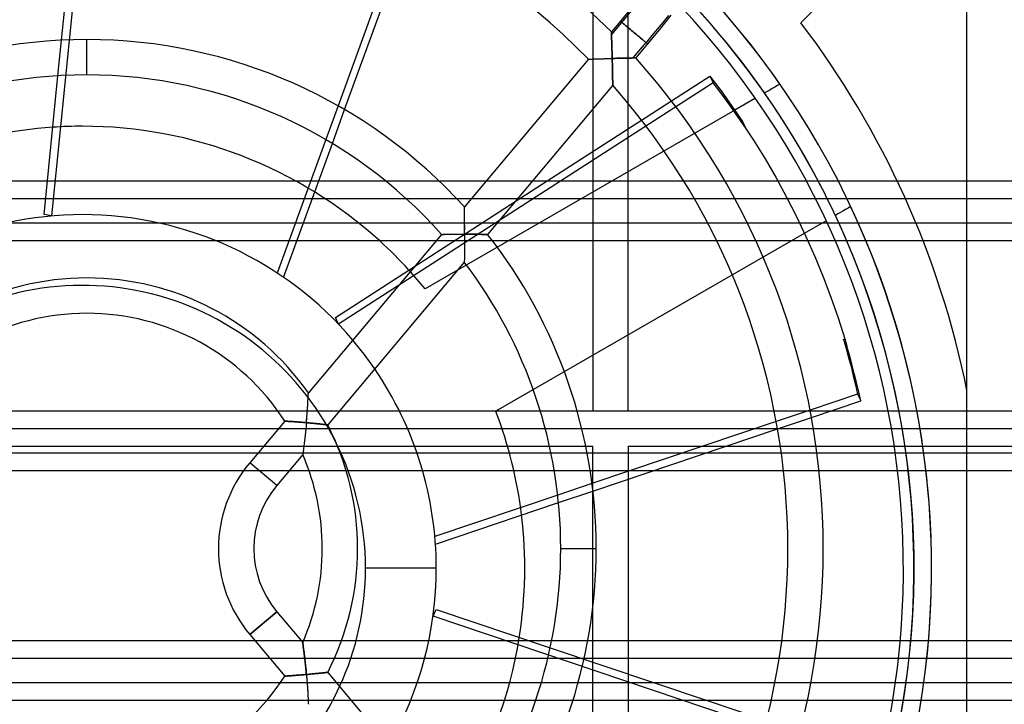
# Model space of a CAD drawing. Header units: millimetres. Extents: x -76 to 76, y -50 to 48.
# Tile 12 of 18: x -4 to 24, y -8 to 12. Entities that reach past the tile are written whole.
import ezdxf

# ---------------------------------------------------------------- set-up
doc = ezdxf.new("R2010")
doc.units = ezdxf.units.MM
doc.layers.add('MAIN-1', color=7, linetype='Continuous')
doc.layers.add('MAIN-2', color=7, linetype='Continuous')

msp = doc.modelspace()

# ---------------------------------------------------------------- linework, layer by layer
at = {"layer": 'MAIN-1'}
for p, q in [((23.077, -23.956), (23.077, 16.044)), ((7.17, 14.268), (5.3, 9.122)), ((5.486, 9.015), (7.358, 14.171)), ((-2.515, 10.977), (-2.432, 11.8)), ((13.584, 11.88), (13.282, 11.517)), ((13.282, 11.517), (13.025, 11.21)), ((13.282, 11.517), (13.284, 11.516)), ((13.284, 11.516), (13.288, 11.512)), ((13.288, 11.512), (13.295, 11.506)), ((13.295, 11.506), (13.305, 11.498)), ((13.305, 11.498), (13.318, 11.487)), ((13.318, 11.487), (13.334, 11.474)), ((13.334, 11.474), (13.351, 11.459)), ((13.351, 11.459), (13.371, 11.443)), ((13.371, 11.443), (13.392, 11.425)), ((13.392, 11.425), (13.414, 11.406)), ((14.43, 11.423), (14.219, 11.167)), ((14.711, 11.681), (14.383, 11.278)), ((14.638, 11.68), (14.43, 11.423)), ((13.025, 11.209), (13.025, 11.21)), ((13.025, 11.203), (13.025, 11.209)), ((13.025, 11.194), (13.025, 11.203)), ((13.026, 11.181), (13.025, 11.194)), ((13.027, 11.165), (13.026, 11.181)), ((13.027, 11.145), (13.027, 11.165)), ((13.028, 11.122), (13.027, 11.145)), ((13.414, 11.406), (13.438, 11.387)), ((13.438, 11.387), (13.461, 11.367)), ((13.461, 11.367), (13.486, 11.346)), ((13.486, 11.346), (13.512, 11.324)), ((13.512, 11.324), (13.539, 11.302)), ((13.539, 11.302), (13.567, 11.278)), ((13.567, 11.278), (13.597, 11.253)), ((13.597, 11.253), (13.628, 11.227)), ((13.628, 11.227), (13.66, 11.2)), ((13.66, 11.2), (13.693, 11.173)), ((13.693, 11.173), (13.726, 11.145)), ((13.726, 11.145), (13.758, 11.118)), ((14.219, 11.167), (14.005, 10.911)), ((14.383, 11.278), (14.048, 10.874)), ((-1.8, 9.995), (-1.8, 10.995)), ((13.029, 11.101), (13.028, 11.122)), ((13.03, 11.077), (13.029, 11.101)), ((13.031, 11.05), (13.03, 11.077)), ((13.032, 11.021), (13.031, 11.05)), ((13.033, 10.99), (13.032, 11.021)), ((13.034, 10.956), (13.033, 10.99)), ((13.036, 10.924), (13.034, 10.956)), ((13.037, 10.894), (13.036, 10.924)), ((13.038, 10.862), (13.037, 10.894)), ((13.039, 10.829), (13.038, 10.862)), ((13.64, 10.475), (14.005, 10.911)), ((14.048, 10.874), (13.714, 10.476)), ((13.758, 11.118), (13.79, 11.091)), ((13.79, 11.091), (13.822, 11.065)), ((13.822, 11.065), (13.852, 11.039)), ((13.852, 11.039), (13.88, 11.016)), ((13.88, 11.016), (13.907, 10.993)), ((13.907, 10.993), (13.931, 10.973)), ((13.931, 10.973), (13.953, 10.954)), ((13.953, 10.954), (13.973, 10.938)), ((13.973, 10.938), (13.99, 10.923)), ((13.99, 10.923), (14.005, 10.911)), ((14.013, 10.904), (14.005, 10.911)), ((14.019, 10.899), (14.013, 10.904)), ((14.025, 10.894), (14.019, 10.899)), ((14.031, 10.889), (14.025, 10.894)), ((14.035, 10.885), (14.031, 10.889)), ((14.039, 10.882), (14.035, 10.885)), ((14.042, 10.879), (14.039, 10.882)), ((14.045, 10.877), (14.042, 10.879)), ((14.047, 10.876), (14.045, 10.877)), ((14.048, 10.875), (14.047, 10.876)), ((14.048, 10.874), (14.048, 10.875)), ((13.04, 10.793), (13.039, 10.829)), ((13.041, 10.756), (13.04, 10.793)), ((13.042, 10.717), (13.041, 10.756)), ((13.043, 10.687), (13.042, 10.717)), ((13.044, 10.658), (13.043, 10.687)), ((13.045, 10.625), (13.044, 10.658)), ((13.046, 10.589), (13.045, 10.625)), ((13.047, 10.55), (13.046, 10.589)), ((12.379, 10.441), (8.872, 6.261)), ((12.379, 10.441), (12.38, 10.441)), ((12.38, 10.441), (12.385, 10.441)), ((12.385, 10.441), (12.392, 10.441)), ((12.392, 10.441), (12.403, 10.442)), ((12.403, 10.442), (12.416, 10.442)), ((12.416, 10.442), (12.432, 10.443)), ((12.432, 10.443), (12.451, 10.443)), ((12.451, 10.443), (12.469, 10.444)), ((12.469, 10.444), (12.49, 10.445)), ((12.49, 10.445), (12.513, 10.446)), ((12.513, 10.446), (12.538, 10.446)), ((12.538, 10.446), (12.566, 10.447)), ((12.566, 10.447), (12.596, 10.448)), ((12.596, 10.448), (12.624, 10.449)), ((12.624, 10.449), (12.65, 10.45)), ((12.65, 10.45), (12.679, 10.451)), ((12.679, 10.451), (12.709, 10.452)), ((12.709, 10.452), (12.742, 10.453)), ((12.742, 10.453), (12.776, 10.454)), ((12.776, 10.454), (12.812, 10.455)), ((12.812, 10.455), (12.836, 10.456)), ((12.836, 10.456), (12.859, 10.457)), ((12.859, 10.457), (12.887, 10.458)), ((12.887, 10.458), (12.92, 10.459)), ((12.92, 10.459), (12.959, 10.46)), ((12.959, 10.46), (13.002, 10.461)), ((13.002, 10.461), (13.05, 10.462)), ((13.049, 10.507), (13.047, 10.55)), ((13.05, 10.462), (13.049, 10.507)), ((13.095, 10.463), (13.05, 10.462)), ((13.05, 10.462), (13.051, 10.404)), ((13.051, 10.404), (13.052, 10.354)), ((13.052, 10.354), (13.053, 10.312)), ((13.053, 10.312), (13.054, 10.277)), ((13.137, 10.464), (13.095, 10.463)), ((13.177, 10.465), (13.137, 10.464)), ((13.215, 10.466), (13.177, 10.465)), ((13.25, 10.467), (13.215, 10.466)), ((13.283, 10.468), (13.25, 10.467)), ((13.313, 10.469), (13.283, 10.468)), ((13.341, 10.469), (13.313, 10.469)), ((13.366, 10.47), (13.341, 10.469)), ((13.397, 10.47), (13.366, 10.47)), ((13.432, 10.471), (13.397, 10.47)), ((13.466, 10.472), (13.432, 10.471)), ((13.498, 10.473), (13.466, 10.472)), ((13.527, 10.473), (13.498, 10.473)), ((13.554, 10.474), (13.527, 10.473)), ((13.579, 10.474), (13.554, 10.474)), ((13.601, 10.474), (13.579, 10.474)), ((13.622, 10.475), (13.601, 10.474)), ((13.64, 10.475), (13.622, 10.475)), ((13.64, 10.475), (13.661, 10.475)), ((13.661, 10.475), (13.68, 10.476)), ((13.68, 10.476), (13.695, 10.476)), ((13.695, 10.476), (13.705, 10.476)), ((13.705, 10.476), (13.712, 10.476)), ((13.712, 10.476), (13.714, 10.476)), ((13.054, 10.277), (13.055, 10.249)), ((13.055, 10.249), (13.056, 10.222)), ((13.056, 10.222), (13.057, 10.179)), ((13.057, 10.179), (13.057, 10.138)), ((13.057, 10.138), (13.058, 10.1)), ((13.058, 10.1), (13.059, 10.064)), ((13.059, 10.064), (13.059, 10.031)), ((13.059, 10.031), (13.06, 9.993)), ((-3.011, 6.053), (-2.617, 9.97)), ((13.06, 9.993), (13.061, 9.95)), ((13.061, 9.95), (13.061, 9.911)), ((13.061, 9.911), (13.062, 9.876)), ((13.062, 9.876), (13.063, 9.843)), ((13.063, 9.843), (13.063, 9.814)), ((13.063, 9.814), (13.063, 9.789)), ((13.063, 9.789), (13.064, 9.766)), ((13.064, 9.766), (13.064, 9.748)), ((13.064, 9.748), (13.064, 9.732)), ((14.721, 9.261), (15.811, 9.964)), ((15.811, 9.964), (15.971, 9.754)), ((15.971, 9.754), (16.128, 9.543)), ((13.064, 9.702), (9.526, 5.485)), ((13.064, 9.732), (13.064, 9.72)), ((13.064, 9.72), (13.064, 9.711)), ((13.064, 9.711), (13.064, 9.708)), ((13.064, 9.708), (13.064, 9.706)), ((13.064, 9.706), (13.064, 9.705)), ((13.064, 9.705), (13.064, 9.703)), ((13.064, 9.703), (13.064, 9.703)), ((13.064, 9.703), (13.064, 9.702)), ((13.064, 9.702), (13.064, 9.702)), ((16.128, 9.543), (16.283, 9.329)), ((16.283, 9.329), (16.435, 9.114)), ((17.097, 9.335), (16.515, 8.999)), ((16.435, 9.114), (16.585, 8.896)), ((11.215, 7), (13.878, 8.717)), ((16.585, 8.896), (16.732, 8.677)), ((16.705, 8.664), (17.044, 8.148)), ((16.732, 8.677), (16.824, 8.486)), ((4.954, 8.168), (3.582, 4.393)), ((17.044, 8.148), (17.37, 7.622)), ((3.762, 4.271), (5.138, 8.058)), ((17.37, 7.622), (17.681, 7.087)), ((-5.655, 7), (-2.916, 7)), ((4.754, 7), (6.642, 7)), ((8.153, 7), (9.492, 7)), ((17.681, 7.087), (17.978, 6.542)), ((17.73, 7), (18.531, 7)), ((23.077, 7), (74.823, 7)), ((4.572, 6.5), (7.223, 6.5)), ((8.65, 6.5), (9.072, 6.5)), ((17.978, 6.542), (18.26, 5.989)), ((18, 6.5), (18.791, 6.5)), ((23.077, 6.5), (73.5, 6.5)), ((8.872, 6.259), (8.872, 6.261)), ((8.872, 6.255), (8.872, 6.259)), ((8.872, 6.247), (8.872, 6.255)), ((8.872, 6.236), (8.872, 6.247)), ((8.872, 6.223), (8.872, 6.236)), ((8.873, 6.206), (8.872, 6.223)), ((8.873, 6.185), (8.873, 6.206)), ((8.873, 6.162), (8.873, 6.185)), ((8.874, 6.136), (8.873, 6.162)), ((8.874, 6.106), (8.874, 6.136)), ((8.875, 6.073), (8.874, 6.106)), ((8.875, 6.037), (8.875, 6.073)), ((8.876, 5.998), (8.875, 6.037)), ((8.876, 5.965), (8.876, 5.998)), ((8.876, 5.941), (8.876, 5.965)), ((8.877, 5.914), (8.876, 5.941)), ((8.877, 5.885), (8.877, 5.914)), ((8.878, 5.855), (8.877, 5.885)), ((8.878, 5.822), (8.878, 5.855)), ((18.26, 5.989), (18.526, 5.429)), ((7.936, 5.8), (4.318, 5.8)), ((8.878, 5.788), (8.878, 5.822)), ((8.879, 5.751), (8.878, 5.788)), ((8.878, 5.585), (8.879, 5.629)), ((8.878, 5.539), (8.878, 5.585)), ((8.879, 5.712), (8.879, 5.751)), ((8.879, 5.672), (8.879, 5.712)), ((8.879, 5.629), (8.879, 5.672)), ((19.129, 5.8), (18.352, 5.8)), ((73.5, 5.8), (23.077, 5.8)), ((8.065, 5.3), (4.136, 5.3)), ((8.222, 5.487), (4.46, 1.004)), ((8.222, 5.487), (8.223, 5.487)), ((8.223, 5.487), (8.227, 5.487)), ((8.227, 5.487), (8.233, 5.487)), ((8.233, 5.487), (8.241, 5.487)), ((8.241, 5.487), (8.252, 5.487)), ((8.252, 5.487), (8.266, 5.487)), ((8.266, 5.487), (8.281, 5.487)), ((8.281, 5.487), (8.3, 5.487)), ((8.3, 5.487), (8.321, 5.488)), ((8.321, 5.488), (8.344, 5.488)), ((8.344, 5.488), (8.371, 5.488)), ((8.371, 5.488), (8.399, 5.489)), ((8.399, 5.489), (8.43, 5.489)), ((8.43, 5.489), (8.459, 5.489)), ((8.459, 5.489), (8.485, 5.49)), ((8.485, 5.49), (8.512, 5.49)), ((8.512, 5.49), (8.542, 5.49)), ((8.542, 5.49), (8.574, 5.49)), ((8.574, 5.49), (8.608, 5.49)), ((8.608, 5.49), (8.644, 5.491)), ((8.644, 5.491), (8.666, 5.491)), ((8.666, 5.491), (8.687, 5.491)), ((8.687, 5.491), (8.714, 5.491)), ((8.714, 5.491), (8.746, 5.491)), ((8.746, 5.491), (8.784, 5.491)), ((8.784, 5.491), (8.828, 5.491)), ((8.828, 5.491), (8.878, 5.491)), ((8.878, 5.364), (8.877, 5.316)), ((8.877, 5.316), (8.877, 5.279)), ((8.878, 5.491), (8.878, 5.539)), ((8.917, 5.491), (8.878, 5.491)), ((8.878, 5.491), (8.878, 5.422)), ((8.878, 5.422), (8.878, 5.364)), ((8.955, 5.491), (8.917, 5.491)), ((8.991, 5.491), (8.955, 5.491)), ((9.026, 5.491), (8.991, 5.491)), ((9.059, 5.49), (9.026, 5.491)), ((9.09, 5.49), (9.059, 5.49)), ((9.12, 5.49), (9.09, 5.49)), ((9.148, 5.49), (9.12, 5.49)), ((9.174, 5.49), (9.148, 5.49)), ((9.199, 5.489), (9.174, 5.49)), ((9.223, 5.489), (9.199, 5.489)), ((9.244, 5.489), (9.223, 5.489)), ((9.264, 5.488), (9.244, 5.489)), ((9.289, 5.488), (9.264, 5.488)), ((9.318, 5.488), (9.289, 5.488)), ((9.345, 5.487), (9.318, 5.488)), ((9.37, 5.487), (9.345, 5.487)), ((9.394, 5.487), (9.37, 5.487)), ((9.415, 5.487), (9.394, 5.487)), ((9.435, 5.486), (9.415, 5.487)), ((9.453, 5.486), (9.435, 5.486)), ((9.468, 5.486), (9.453, 5.486)), ((9.482, 5.486), (9.468, 5.486)), ((9.494, 5.485), (9.482, 5.486)), ((9.504, 5.485), (9.494, 5.485)), ((9.512, 5.485), (9.504, 5.485)), ((9.518, 5.485), (9.512, 5.485)), ((9.52, 5.485), (9.518, 5.485)), ((9.522, 5.485), (9.52, 5.485)), ((9.523, 5.485), (9.522, 5.485)), ((9.524, 5.485), (9.523, 5.485)), ((9.525, 5.485), (9.524, 5.485)), ((9.526, 5.485), (9.525, 5.485)), ((9.526, 5.485), (9.526, 5.485)), ((18.526, 5.429), (18.777, 4.861)), ((19.354, 5.3), (18.585, 5.3)), ((74.823, 5.3), (23.077, 5.3)), ((8.874, 5.013), (8.873, 4.974)), ((8.875, 5.049), (8.874, 5.013)), ((8.876, 5.13), (8.875, 5.088)), ((8.875, 5.088), (8.875, 5.049)), ((8.877, 5.225), (8.876, 5.176)), ((8.876, 5.176), (8.876, 5.13)), ((8.877, 5.279), (8.877, 5.252)), ((8.877, 5.252), (8.877, 5.225)), ((8.87, 4.771), (8.869, 4.745)), ((8.869, 4.745), (8.869, 4.726)), ((8.871, 4.827), (8.87, 4.8)), ((8.87, 4.8), (8.87, 4.771)), ((8.872, 4.893), (8.871, 4.858)), ((8.871, 4.858), (8.871, 4.827)), ((8.873, 4.932), (8.872, 4.893)), ((8.873, 4.974), (8.873, 4.932)), ((18.777, 4.861), (19.013, 4.288)), ((8.868, 4.701), (5.007, 0.1)), ((5.223, 3.135), (7.459, 4.577)), ((8.869, 4.726), (8.868, 4.712)), ((8.868, 4.712), (8.868, 4.703)), ((8.868, 4.703), (8.868, 4.701)), ((19.013, 4.288), (19.232, 3.708)), ((19.232, 3.708), (19.434, 3.124)), ((19.434, 3.124), (19.621, 2.535)), ((19.59, 2.52), (19.663, 2.263)), ((19.682, 2.329), (19.59, 2.52)), ((19.621, 2.535), (19.631, 2.5)), ((19.631, 2.5), (19.641, 2.466)), ((19.641, 2.466), (19.651, 2.432)), ((19.651, 2.432), (19.661, 2.397)), ((19.661, 2.397), (19.672, 2.363)), ((19.663, 2.263), (19.733, 2.005)), ((19.672, 2.363), (19.682, 2.329)), ((19.755, 2.072), (19.682, 2.329)), ((19.733, 2.005), (19.8, 1.747)), ((19.825, 1.814), (19.755, 2.072)), ((19.8, 1.747), (19.863, 1.488)), ((19.892, 1.556), (19.825, 1.814)), ((19.863, 1.488), (19.924, 1.228)), ((19.955, 1.296), (19.892, 1.556)), ((19.924, 1.228), (19.982, 0.967)), ((20.016, 1.036), (19.955, 1.296)), ((4.452, 0.825), (4.454, 0.859)), ((4.454, 0.859), (4.455, 0.889)), ((4.455, 0.889), (4.457, 0.915)), ((4.457, 0.915), (4.458, 0.939)), ((4.458, 0.939), (4.459, 0.958)), ((4.459, 0.975), (4.46, 0.987)), ((4.459, 0.958), (4.459, 0.975)), ((4.46, 1.002), (4.46, 1.004)), ((4.46, 0.996), (4.46, 1.002)), ((4.46, 0.987), (4.46, 0.996)), ((19.982, 0.967), (18.643, 0.516)), ((19.982, 0.967), (20.074, 0.776)), ((20.074, 0.776), (20.016, 1.036)), ((4.436, 0.543), (4.438, 0.577)), ((4.438, 0.577), (4.44, 0.609)), ((4.44, 0.609), (4.442, 0.639)), ((4.442, 0.639), (4.443, 0.668)), ((4.443, 0.668), (4.445, 0.704)), ((4.445, 0.704), (4.448, 0.748)), ((4.448, 0.748), (4.45, 0.788)), ((4.45, 0.788), (4.452, 0.825)), ((18.682, 0.307), (20.074, 0.776)), ((4.414, 0.257), (4.418, 0.303)), ((4.418, 0.303), (4.421, 0.347)), ((4.421, 0.347), (4.425, 0.39)), ((4.425, 0.39), (4.428, 0.431)), ((4.428, 0.431), (4.431, 0.47)), ((4.431, 0.47), (4.433, 0.508)), ((4.433, 0.508), (4.436, 0.543)), ((19.255, 0.5), (20.848, 0.5)), ((23.077, 0.5), (74.823, 0.5)), ((3.792, 0.207), (2.803, -0.972)), ((3.792, 0.207), (3.793, 0.207)), ((3.793, 0.207), (3.796, 0.206)), ((3.796, 0.206), (3.801, 0.206)), ((3.801, 0.206), (3.809, 0.205)), ((3.809, 0.205), (3.819, 0.205)), ((3.819, 0.205), (3.831, 0.204)), ((3.831, 0.204), (3.845, 0.203)), ((3.845, 0.203), (3.862, 0.202)), ((3.862, 0.202), (3.881, 0.201)), ((3.881, 0.201), (3.903, 0.199)), ((3.903, 0.199), (3.926, 0.198)), ((3.926, 0.198), (3.953, 0.196)), ((3.953, 0.196), (3.981, 0.194)), ((3.981, 0.194), (4.005, 0.192)), ((4.005, 0.192), (4.023, 0.191)), ((4.023, 0.191), (4.043, 0.19)), ((4.043, 0.19), (4.065, 0.188)), ((4.065, 0.188), (4.09, 0.186)), ((4.09, 0.186), (4.116, 0.184)), ((4.116, 0.184), (4.145, 0.182)), ((4.145, 0.182), (4.175, 0.179)), ((4.175, 0.179), (4.208, 0.177)), ((4.208, 0.177), (4.244, 0.174)), ((4.244, 0.174), (4.281, 0.171)), ((4.281, 0.171), (4.32, 0.168)), ((4.32, 0.168), (4.362, 0.164)), ((4.362, 0.164), (4.405, 0.16)), ((4.394, 0.036), (4.389, -0.006)), ((4.398, 0.077), (4.394, 0.036)), ((4.402, 0.119), (4.398, 0.077)), ((4.405, 0.16), (4.402, 0.119)), ((4.405, 0.16), (4.41, 0.209)), ((4.445, 0.157), (4.405, 0.16)), ((4.41, 0.209), (4.414, 0.257)), ((4.483, 0.153), (4.445, 0.157)), ((4.52, 0.15), (4.483, 0.153)), ((4.555, 0.147), (4.52, 0.15)), ((4.589, 0.144), (4.555, 0.147)), ((4.621, 0.141), (4.589, 0.144)), ((4.652, 0.138), (4.621, 0.141)), ((4.681, 0.135), (4.652, 0.138)), ((4.708, 0.132), (4.681, 0.135)), ((4.734, 0.129), (4.708, 0.132)), ((4.757, 0.127), (4.734, 0.129)), ((4.78, 0.124), (4.757, 0.127)), ((4.8, 0.122), (4.78, 0.124)), ((4.824, 0.12), (4.8, 0.122)), ((4.851, 0.117), (4.824, 0.12)), ((4.876, 0.114), (4.851, 0.117)), ((4.899, 0.112), (4.876, 0.114)), ((4.919, 0.11), (4.899, 0.112)), ((4.938, 0.108), (4.919, 0.11)), ((4.954, 0.106), (4.938, 0.108)), ((4.968, 0.104), (4.954, 0.106)), ((4.98, 0.103), (4.968, 0.104)), ((4.99, 0.102), (4.98, 0.103)), ((4.998, 0.101), (4.99, 0.102)), ((5.003, 0.1), (4.998, 0.101)), ((5.006, 0.1), (5.003, 0.1)), ((5.007, 0.1), (5.006, 0.1)), ((17.686, 0.194), (12.477, -1.56)), ((4.364, -0.255), (4.359, -0.293)), ((4.368, -0.214), (4.364, -0.255)), ((4.373, -0.173), (4.368, -0.214)), ((4.377, -0.13), (4.373, -0.173)), ((4.381, -0.087), (4.377, -0.13)), ((4.385, -0.047), (4.381, -0.087)), ((4.389, -0.006), (4.385, -0.047)), ((12.503, -1.773), (17.723, -0.016)), ((18.735, 0), (20.94, 0)), ((23.077, 0), (73.5, 0)), ((4.33, -0.525), (4.326, -0.558)), ((4.335, -0.489), (4.33, -0.525)), ((4.34, -0.45), (4.335, -0.489)), ((4.345, -0.408), (4.34, -0.45)), ((4.35, -0.367), (4.345, -0.408)), ((4.355, -0.331), (4.35, -0.367)), ((4.359, -0.293), (4.355, -0.331)), ((4.301, -0.743), (3.569, -1.614)), ((4.302, -0.732), (4.301, -0.74)), ((4.301, -0.74), (4.301, -0.743)), ((4.304, -0.719), (4.302, -0.732)), ((4.307, -0.7), (4.304, -0.719)), ((4.31, -0.676), (4.307, -0.7)), ((4.314, -0.646), (4.31, -0.676)), ((4.319, -0.614), (4.314, -0.646)), ((4.322, -0.588), (4.319, -0.614)), ((4.326, -0.558), (4.322, -0.588)), ((17.83, -0.7), (15.691, -0.7)), ((21.05, -0.7), (18.839, -0.7)), ((73.5, -0.7), (23.077, -0.7)), ((3.569, -1.614), (2.803, -0.972)), ((17.892, -1.2), (14.205, -1.2)), ((21.116, -1.2), (18.898, -1.2)), ((74.823, -1.2), (23.077, -1.2)), ((11.509, -1.886), (8.036, -3.055)), ((8.054, -3.271), (11.532, -2.1)), ((11.595, -3.4), (12.595, -3.4)), ((8.077, -3.956), (6.077, -3.956)), ((2.803, -5.828), (3.569, -5.186)), ((3.569, -5.186), (4.301, -6.057)), ((8.076, -5.122), (11.298, -6.206)), ((2.803, -5.828), (3.792, -7.007)), ((4.301, -6.057), (4.301, -6.059)), ((4.301, -6.059), (4.301, -6.064)), ((4.301, -6.064), (4.302, -6.072)), ((4.302, -6.072), (4.304, -6.083)), ((4.304, -6.083), (4.306, -6.097)), ((4.306, -6.097), (4.309, -6.114)), ((4.309, -6.114), (4.312, -6.135)), ((10.685, -6), (11.34, -6)), ((12.358, -6), (17.843, -6)), ((18.851, -6), (21.19, -6)), ((23.077, -6), (74.823, -6)), ((4.312, -6.135), (4.315, -6.159)), ((4.315, -6.159), (4.318, -6.184)), ((4.318, -6.184), (4.321, -6.204)), ((4.321, -6.204), (4.324, -6.226)), ((4.324, -6.226), (4.327, -6.25)), ((4.327, -6.25), (4.33, -6.276)), ((4.33, -6.276), (4.334, -6.304)), ((4.334, -6.304), (4.338, -6.333)), ((4.338, -6.333), (4.342, -6.365)), ((4.342, -6.365), (4.346, -6.398)), ((4.346, -6.398), (4.349, -6.424)), ((4.349, -6.424), (4.351, -6.442)), ((4.351, -6.442), (4.354, -6.461)), ((4.354, -6.461), (4.356, -6.482)), ((4.356, -6.482), (4.359, -6.505)), ((4.359, -6.505), (4.361, -6.529)), ((4.361, -6.529), (4.364, -6.555)), ((4.364, -6.555), (4.367, -6.583)), ((4.367, -6.583), (4.371, -6.613)), ((4.371, -6.613), (4.374, -6.644)), ((4.374, -6.644), (4.378, -6.677)), ((4.378, -6.677), (4.382, -6.712)), ((12.257, -6.5), (17.77, -6.5)), ((18.782, -6.5), (21.14, -6.5)), ((23.077, -6.5), (73.5, -6.5)), ((4.382, -6.712), (4.386, -6.749)), ((4.386, -6.749), (4.39, -6.788)), ((4.39, -6.788), (4.394, -6.828)), ((4.394, -6.828), (4.398, -6.87)), ((4.398, -6.87), (4.402, -6.914)), ((4.402, -6.914), (4.405, -6.96)), ((4.447, -6.956), (4.405, -6.96)), ((4.486, -6.953), (4.447, -6.956)), ((4.524, -6.949), (4.486, -6.953)), ((4.561, -6.945), (4.524, -6.949)), ((4.595, -6.942), (4.561, -6.945)), ((4.628, -6.939), (4.595, -6.942)), ((4.658, -6.936), (4.628, -6.939)), ((4.687, -6.933), (4.658, -6.936)), ((4.713, -6.93), (4.687, -6.933)), ((4.738, -6.928), (4.713, -6.93)), ((4.761, -6.926), (4.738, -6.928)), ((4.782, -6.924), (4.761, -6.926)), ((4.802, -6.922), (4.782, -6.924)), ((4.825, -6.919), (4.802, -6.922)), ((4.852, -6.917), (4.825, -6.919)), ((4.877, -6.914), (4.852, -6.917)), ((4.9, -6.911), (4.877, -6.914)), ((4.92, -6.909), (4.9, -6.911)), ((4.939, -6.907), (4.92, -6.909)), ((4.955, -6.905), (4.939, -6.907)), ((4.969, -6.904), (4.955, -6.905)), ((4.981, -6.902), (4.969, -6.904)), ((4.99, -6.901), (4.981, -6.902)), ((4.998, -6.901), (4.99, -6.901)), ((5.003, -6.9), (4.998, -6.901)), ((5.006, -6.9), (5.003, -6.9)), ((5.007, -6.9), (5.006, -6.9)), ((5.007, -6.9), (8.868, -11.501)), ((3.793, -7.007), (3.792, -7.007)), ((3.796, -7.006), (3.793, -7.007)), ((3.801, -7.006), (3.796, -7.006)), ((3.809, -7.005), (3.801, -7.006)), ((3.819, -7.005), (3.809, -7.005)), ((3.831, -7.004), (3.819, -7.005)), ((3.845, -7.003), (3.831, -7.004)), ((3.862, -7.002), (3.845, -7.003)), ((3.881, -7.001), (3.862, -7.002)), ((3.902, -6.999), (3.881, -7.001)), ((3.926, -6.998), (3.902, -6.999)), ((3.952, -6.996), (3.926, -6.998)), ((3.98, -6.994), (3.952, -6.996)), ((4.008, -6.992), (3.98, -6.994)), ((4.034, -6.99), (4.008, -6.992)), ((4.061, -6.989), (4.034, -6.99)), ((4.09, -6.987), (4.061, -6.989)), ((4.119, -6.984), (4.09, -6.987)), ((4.15, -6.982), (4.119, -6.984)), ((4.181, -6.979), (4.15, -6.982)), ((4.213, -6.976), (4.181, -6.979)), ((4.245, -6.974), (4.213, -6.976)), ((4.276, -6.971), (4.245, -6.974)), ((4.308, -6.968), (4.276, -6.971)), ((4.34, -6.966), (4.308, -6.968)), ((4.373, -6.963), (4.34, -6.966)), ((4.405, -6.96), (4.373, -6.963)), ((4.405, -6.96), (4.411, -7.02)), ((4.411, -7.02), (4.415, -7.077)), ((4.415, -7.077), (4.419, -7.131)), ((4.419, -7.131), (4.423, -7.183)), ((4.423, -7.183), (4.427, -7.232)), ((4.427, -7.232), (4.43, -7.278)), ((17.647, -7.2), (12.084, -7.2)), ((21.052, -7.2), (18.665, -7.2)), ((73.5, -7.2), (23.077, -7.2)), ((4.43, -7.278), (4.433, -7.321)), ((4.433, -7.321), (4.436, -7.362)), ((4.436, -7.362), (4.439, -7.4)), ((4.439, -7.4), (4.441, -7.434)), ((4.441, -7.434), (4.443, -7.466)), ((4.443, -7.466), (4.445, -7.505)), ((4.445, -7.505), (4.448, -7.551)), ((4.448, -7.551), (4.45, -7.592)), ((4.45, -7.592), (4.452, -7.63)), ((4.452, -7.63), (4.454, -7.663)), ((4.454, -7.663), (4.455, -7.693)), ((4.455, -7.693), (4.457, -7.725)), ((4.457, -7.725), (4.458, -7.754)), ((4.458, -7.754), (4.459, -7.775)), ((4.459, -7.775), (4.46, -7.791)), ((4.46, -7.791), (4.46, -7.801)), ((17.542, -7.7), (11.938, -7.7)), ((15.734, -7.7), (17.408, -8.264)), ((20.976, -7.7), (18.565, -7.7)), ((74.823, -7.7), (23.077, -7.7)), ((4.46, -7.801), (4.46, -7.804))]:
    msp.add_line(p, q, dxfattribs=at)
for centre, radius, start, end in [((-1.8, -3.4), 20.814, 44.5825, 135.4175), ((-1.8, -3.4), 19.814, 44.3082, 135.6918), ((-1.923, -3.956), 24, 317.9578, 43.6583), ((-1.923, -3.956), 23.203, 318.3442, 43.3636), ((-1.923, -3.956), 23.5, 318.2015, 43.4717), ((-1.8, -3.4), 14.395, 90, 137.8463), ((-1.8, -3.4), 14.395, 42.1537, 90), ((-1.8, -3.4), 20.814, 318.19, 41.81), ((-1.8, -3.4), 13.395, 90, 138.4362), ((-1.8, -3.4), 13.395, 41.5638, 90), ((-1.8, -3.4), 19.814, 318.6064, 41.3936), ((-1.923, -3.956), 12.5, 93.8534, 109.7647), ((-1.923, -3.956), 10, 90, 138.707), ((-1.923, -3.956), 10, 40.1988, 90), ((-1.923, -3.956), 12.5, 42.4248, 47.769), ((-1.8, -3.4), 14.395, 0, 38.1128), ((-1.8, -3.4), 13.395, 0, 37.2109), ((-1.8, -3.4), 7.654, 35.1232, 144.8768), ((-1.8, -3.4), 6.654, 32.823, 147.177), ((-1.923, -3.956), 10, 0, 34.322), ((-1.8, -3.4), 7.654, 332.7922, 27.2078), ((-1.923, -3.956), 8, 0, 26.5813), ((-1.8, -3.4), 6.654, 336.4622, 23.5378), ((5.697, -3.4), 3.778, 140, 220), ((5.697, -3.4), 2.778, 140, 220), ((-1.923, -3.956), 12.5, 350.9962, 6.9075), ((-1.8, -3.4), 13.395, 322.7891, 0), ((-1.8, -3.4), 14.395, 321.8872, 0), ((-1.923, -3.956), 8, 335.2811, 0), ((-1.923, -3.956), 10, 329.9772, 0), ((-1.8, -3.4), 6.654, 212.823, 327.177)]:
    msp.add_arc(centre, radius, start, end, dxfattribs=at)
at = {"layer": 'MAIN-2'}
for p, q in [((12.5, 44), (12.5, 0.5)), ((13.5, 0.5), (13.5, 44)), ((-1.542, 18.541), (-2.804, 6.006)), ((18.382, 11.47), (23.076, 16.164)), ((13.325, 11.481), (13.598, 11.809)), ((13.028, 11.127), (13.325, 11.481)), ((13.283, 11.517), (13.282, 11.517)), ((13.284, 11.515), (13.283, 11.517)), ((13.287, 11.513), (13.284, 11.515)), ((13.29, 11.511), (13.287, 11.513)), ((13.294, 11.507), (13.29, 11.511)), ((13.299, 11.503), (13.294, 11.507)), ((13.304, 11.499), (13.299, 11.503)), ((13.311, 11.493), (13.304, 11.499)), ((13.318, 11.487), (13.311, 11.493)), ((13.325, 11.481), (13.318, 11.487)), ((13.339, 11.47), (13.325, 11.481)), ((13.354, 11.457), (13.339, 11.47)), ((13.372, 11.442), (13.354, 11.457)), ((13.392, 11.425), (13.372, 11.442)), ((13.413, 11.407), (13.392, 11.425)), ((18.382, 11.47), (18.382, 11.47)), ((13.025, 11.21), (13.025, 11.21)), ((13.025, 11.21), (13.025, 11.21)), ((13.025, 11.21), (13.025, 11.209)), ((13.025, 11.209), (13.025, 11.207)), ((13.025, 11.207), (13.025, 11.206)), ((13.025, 11.206), (13.025, 11.204)), ((13.025, 11.204), (13.025, 11.202)), ((13.025, 11.202), (13.025, 11.194)), ((13.025, 11.194), (13.026, 11.184)), ((13.026, 11.184), (13.026, 11.173)), ((13.026, 11.173), (13.027, 11.159)), ((13.027, 11.159), (13.027, 11.144)), ((13.027, 11.144), (13.028, 11.127)), ((13.437, 11.388), (13.413, 11.407)), ((13.462, 11.367), (13.437, 11.388)), ((13.488, 11.344), (13.462, 11.367)), ((13.516, 11.321), (13.488, 11.344)), ((13.545, 11.297), (13.516, 11.321)), ((13.574, 11.272), (13.545, 11.297)), ((13.604, 11.247), (13.574, 11.272)), ((13.634, 11.222), (13.604, 11.247)), ((13.664, 11.197), (13.634, 11.222)), ((13.693, 11.172), (13.664, 11.197)), ((13.722, 11.148), (13.693, 11.172)), ((13.75, 11.125), (13.722, 11.148)), ((-2.617, 9.97), (-2.515, 10.977)), ((-1.8, 9.995), (-1.8, 10.995)), ((13.028, 11.127), (13.029, 11.106)), ((13.029, 11.106), (13.03, 11.083)), ((13.03, 11.083), (13.031, 11.057)), ((13.031, 11.057), (13.032, 11.028)), ((13.032, 11.028), (13.033, 10.997)), ((13.033, 10.997), (13.034, 10.964)), ((13.034, 10.964), (13.036, 10.927)), ((13.036, 10.927), (13.037, 10.888)), ((13.037, 10.888), (13.038, 10.847)), ((13.777, 11.102), (13.75, 11.125)), ((13.802, 11.081), (13.777, 11.102)), ((13.826, 11.061), (13.802, 11.081)), ((13.849, 11.041), (13.826, 11.061)), ((13.872, 11.022), (13.849, 11.041)), ((13.894, 11.004), (13.872, 11.022)), ((13.915, 10.986), (13.894, 11.004)), ((13.936, 10.969), (13.915, 10.986)), ((13.955, 10.952), (13.936, 10.969)), ((13.974, 10.937), (13.955, 10.952)), ((13.99, 10.923), (13.974, 10.937)), ((14.005, 10.911), (13.99, 10.923)), ((14.018, 10.9), (14.005, 10.911)), ((14.029, 10.891), (14.018, 10.9)), ((14.037, 10.884), (14.029, 10.891)), ((14.043, 10.878), (14.037, 10.884)), ((14.047, 10.875), (14.043, 10.878)), ((14.048, 10.874), (14.047, 10.875)), ((13.038, 10.847), (13.039, 10.812)), ((13.039, 10.812), (13.04, 10.784)), ((13.04, 10.784), (13.041, 10.753)), ((13.041, 10.753), (13.042, 10.719)), ((13.042, 10.719), (13.043, 10.683)), ((13.043, 10.683), (13.045, 10.644)), ((13.045, 10.644), (13.046, 10.602)), ((13.046, 10.602), (13.047, 10.558)), ((12.379, 10.441), (12.38, 10.441)), ((12.38, 10.441), (12.384, 10.441)), ((12.384, 10.441), (12.39, 10.441)), ((12.39, 10.441), (12.399, 10.442)), ((12.399, 10.442), (12.41, 10.442)), ((12.41, 10.442), (12.424, 10.443)), ((12.424, 10.443), (12.441, 10.444)), ((12.441, 10.444), (12.46, 10.444)), ((12.46, 10.444), (12.482, 10.445)), ((12.482, 10.445), (12.506, 10.446)), ((12.506, 10.446), (12.533, 10.447)), ((12.533, 10.447), (12.563, 10.447)), ((12.563, 10.447), (12.595, 10.448)), ((12.595, 10.448), (12.624, 10.449)), ((12.624, 10.449), (12.651, 10.45)), ((12.651, 10.45), (12.679, 10.451)), ((12.679, 10.451), (12.71, 10.452)), ((12.71, 10.452), (12.742, 10.453)), ((12.742, 10.453), (12.776, 10.454)), ((12.776, 10.454), (12.812, 10.455)), ((12.812, 10.455), (12.837, 10.456)), ((12.837, 10.456), (12.862, 10.457)), ((12.862, 10.457), (12.891, 10.458)), ((12.891, 10.458), (12.924, 10.459)), ((12.924, 10.459), (12.962, 10.46)), ((12.962, 10.46), (13.004, 10.461)), ((13.004, 10.461), (13.05, 10.462)), ((13.047, 10.558), (13.048, 10.511)), ((13.048, 10.511), (13.05, 10.462)), ((13.05, 10.462), (13.091, 10.463)), ((13.051, 10.412), (13.05, 10.462)), ((13.052, 10.365), (13.051, 10.412)), ((13.053, 10.319), (13.052, 10.365)), ((13.054, 10.276), (13.053, 10.319)), ((13.091, 10.463), (13.13, 10.464)), ((13.13, 10.464), (13.166, 10.465)), ((13.166, 10.465), (13.2, 10.466)), ((13.2, 10.466), (13.23, 10.467)), ((13.23, 10.467), (13.258, 10.467)), ((13.258, 10.467), (13.285, 10.468)), ((13.285, 10.468), (13.321, 10.469)), ((13.321, 10.469), (13.355, 10.47)), ((13.355, 10.47), (13.387, 10.47)), ((13.387, 10.47), (13.418, 10.471)), ((13.418, 10.471), (13.446, 10.471)), ((13.446, 10.471), (13.473, 10.472)), ((13.473, 10.472), (13.502, 10.472)), ((13.502, 10.472), (13.534, 10.473)), ((13.534, 10.473), (13.563, 10.474)), ((13.563, 10.474), (13.59, 10.474)), ((13.59, 10.474), (13.614, 10.475)), ((13.614, 10.475), (13.635, 10.475)), ((13.635, 10.475), (13.654, 10.475)), ((13.654, 10.475), (13.67, 10.475)), ((13.67, 10.475), (13.684, 10.476)), ((13.684, 10.476), (13.695, 10.476)), ((13.695, 10.476), (13.703, 10.476)), ((13.703, 10.476), (13.709, 10.476)), ((13.709, 10.476), (13.713, 10.476)), ((13.713, 10.476), (13.714, 10.476)), ((13.055, 10.236), (13.054, 10.276)), ((13.056, 10.197), (13.055, 10.236)), ((13.056, 10.161), (13.056, 10.197)), ((13.057, 10.127), (13.056, 10.161)), ((13.058, 10.096), (13.057, 10.127)), ((13.058, 10.066), (13.058, 10.096)), ((13.059, 10.04), (13.058, 10.066)), ((13.06, 10.015), (13.059, 10.04)), ((15.903, 9.773), (5.315, 2.944)), ((13.06, 9.992), (13.06, 10.015)), ((13.061, 9.963), (13.06, 9.992)), ((13.061, 9.928), (13.061, 9.963)), ((13.062, 9.896), (13.061, 9.928)), ((13.062, 9.866), (13.062, 9.896)), ((13.063, 9.839), (13.062, 9.866)), ((13.063, 9.815), (13.063, 9.839)), ((13.063, 9.793), (13.063, 9.815)), ((13.064, 9.77), (13.063, 9.793)), ((13.064, 9.749), (13.064, 9.77)), ((13.064, 9.732), (13.064, 9.749)), ((15.811, 9.964), (15.903, 9.773)), ((16.063, 9.563), (15.903, 9.773)), ((13.064, 9.719), (13.064, 9.732)), ((13.064, 9.709), (13.064, 9.719)), ((13.064, 9.704), (13.064, 9.709)), ((13.064, 9.702), (13.064, 9.704)), ((16.22, 9.351), (16.063, 9.563)), ((17.429, 9.527), (17.357, 9.485)), ((17.357, 9.485), (17.357, 9.485)), ((17.501, 9.568), (17.429, 9.527)), ((17.573, 9.61), (17.501, 9.568)), ((17.645, 9.652), (17.573, 9.61)), ((17.717, 9.693), (17.645, 9.652)), ((17.789, 9.735), (17.717, 9.693)), ((13.878, 8.717), (14.721, 9.261)), ((16.375, 9.138), (16.22, 9.351)), ((17.097, 9.335), (17.097, 9.335)), ((5.3, 9.122), (4.954, 8.168)), ((5.138, 8.058), (5.486, 9.015)), ((16.515, 8.999), (7.763, 3.946)), ((16.527, 8.922), (16.375, 9.138)), ((16.677, 8.705), (16.527, 8.922)), ((16.824, 8.486), (16.677, 8.705)), ((-1.923, 8.544), (-1.923, 8.544)), ((-2.916, 7), (4.754, 7)), ((6.642, 7), (8.153, 7)), ((7.459, 4.577), (11.215, 7)), ((9.492, 7), (17.73, 7)), ((18.531, 7), (23.077, 7)), ((-13.978, 6.5), (4.572, 6.5)), ((7.223, 6.5), (8.65, 6.5)), ((9.072, 6.5), (18, 6.5)), ((18.791, 6.5), (23.077, 6.5)), ((8.872, 6.258), (8.872, 6.261)), ((8.872, 6.25), (8.872, 6.258)), ((8.872, 6.237), (8.872, 6.25)), ((8.872, 6.218), (8.872, 6.237)), ((8.873, 6.195), (8.872, 6.218)), ((8.873, 6.167), (8.873, 6.195)), ((8.874, 6.141), (8.873, 6.167)), ((8.874, 6.11), (8.874, 6.141)), ((19.573, 6.146), (19.501, 6.104)), ((19.645, 6.187), (19.573, 6.146)), ((19.717, 6.229), (19.645, 6.187)), ((19.789, 6.271), (19.717, 6.229)), ((-2.804, 6.006), (-3.011, 6.053)), ((-1.923, 6.044), (-1.923, 6.044)), ((-1.923, 6.044), (-1.923, 6.044)), ((8.875, 6.077), (8.874, 6.11)), ((8.875, 6.039), (8.875, 6.077)), ((8.876, 5.998), (8.875, 6.039)), ((8.876, 5.959), (8.876, 5.998)), ((8.876, 5.924), (8.876, 5.959)), ((8.877, 5.885), (8.876, 5.924)), ((8.877, 5.843), (8.877, 5.885)), ((19.097, 5.871), (9.763, 0.482)), ((19.097, 5.871), (19.097, 5.871)), ((19.429, 6.063), (19.357, 6.021)), ((19.357, 6.021), (19.357, 6.021)), ((19.501, 6.104), (19.429, 6.063)), ((4.318, 5.8), (-4.121, 5.8)), ((18.352, 5.8), (7.936, 5.8)), ((8.877, 5.799), (8.877, 5.843)), ((8.878, 5.752), (8.877, 5.799)), ((8.878, 5.715), (8.878, 5.752)), ((8.878, 5.679), (8.878, 5.715)), ((8.878, 5.639), (8.878, 5.679)), ((8.878, 5.594), (8.878, 5.639)), ((8.878, 5.544), (8.878, 5.594)), ((23.077, 5.8), (19.129, 5.8)), ((4.136, 5.3), (-13.268, 5.3)), ((18.585, 5.3), (8.065, 5.3)), ((8.222, 5.487), (8.222, 5.487)), ((8.222, 5.487), (8.223, 5.487)), ((8.223, 5.487), (8.224, 5.487)), ((8.224, 5.487), (8.225, 5.487)), ((8.225, 5.487), (8.226, 5.487)), ((8.226, 5.487), (8.228, 5.487)), ((8.228, 5.487), (8.23, 5.487)), ((8.23, 5.487), (8.236, 5.487)), ((8.236, 5.487), (8.244, 5.487)), ((8.244, 5.487), (8.254, 5.487)), ((8.254, 5.487), (8.266, 5.488)), ((8.266, 5.488), (8.28, 5.488)), ((8.28, 5.488), (8.296, 5.488)), ((8.296, 5.488), (8.314, 5.488)), ((8.314, 5.488), (8.334, 5.489)), ((8.334, 5.489), (8.356, 5.489)), ((8.356, 5.489), (8.38, 5.489)), ((8.38, 5.489), (8.406, 5.489)), ((8.406, 5.489), (8.434, 5.489)), ((8.434, 5.489), (8.464, 5.489)), ((8.464, 5.489), (8.491, 5.49)), ((8.491, 5.49), (8.515, 5.49)), ((8.515, 5.49), (8.542, 5.49)), ((8.542, 5.49), (8.57, 5.49)), ((8.57, 5.49), (8.599, 5.49)), ((8.599, 5.49), (8.63, 5.49)), ((8.63, 5.49), (8.663, 5.491)), ((8.663, 5.491), (8.686, 5.491)), ((8.686, 5.491), (8.708, 5.491)), ((8.708, 5.491), (8.734, 5.491)), ((8.734, 5.491), (8.764, 5.491)), ((8.764, 5.491), (8.798, 5.491)), ((8.798, 5.491), (8.836, 5.491)), ((8.836, 5.491), (8.878, 5.491)), ((8.878, 5.312), (8.877, 5.269)), ((8.878, 5.491), (8.878, 5.544)), ((8.878, 5.491), (8.919, 5.491)), ((8.878, 5.491), (8.878, 5.446)), ((8.878, 5.446), (8.878, 5.401)), ((8.878, 5.401), (8.878, 5.357)), ((8.878, 5.357), (8.878, 5.312)), ((8.919, 5.491), (8.957, 5.491)), ((8.957, 5.491), (8.992, 5.49)), ((8.992, 5.49), (9.025, 5.49)), ((9.025, 5.49), (9.055, 5.49)), ((9.055, 5.49), (9.083, 5.49)), ((9.083, 5.49), (9.11, 5.49)), ((9.11, 5.49), (9.145, 5.489)), ((9.145, 5.489), (9.178, 5.489)), ((9.178, 5.489), (9.21, 5.489)), ((9.21, 5.489), (9.239, 5.489)), ((9.239, 5.489), (9.267, 5.488)), ((9.267, 5.488), (9.293, 5.488)), ((9.293, 5.488), (9.322, 5.488)), ((9.322, 5.488), (9.352, 5.487)), ((9.352, 5.487), (9.379, 5.487)), ((9.379, 5.487), (9.405, 5.487)), ((9.405, 5.487), (9.428, 5.486)), ((9.428, 5.486), (9.448, 5.486)), ((9.448, 5.486), (9.466, 5.486)), ((9.466, 5.486), (9.482, 5.485)), ((9.482, 5.485), (9.495, 5.485)), ((9.495, 5.485), (9.506, 5.485)), ((9.506, 5.485), (9.515, 5.485)), ((9.515, 5.485), (9.521, 5.485)), ((9.521, 5.485), (9.525, 5.485)), ((9.525, 5.485), (9.526, 5.485)), ((23.077, 5.3), (19.354, 5.3)), ((8.874, 5.017), (8.873, 4.974)), ((8.875, 5.058), (8.874, 5.017)), ((8.876, 5.183), (8.875, 5.141)), ((8.875, 5.141), (8.875, 5.099)), ((8.875, 5.099), (8.875, 5.058)), ((8.877, 5.269), (8.876, 5.226)), ((8.876, 5.226), (8.876, 5.183)), ((8.87, 4.771), (8.869, 4.746)), ((8.869, 4.746), (8.869, 4.726)), ((8.871, 4.828), (8.87, 4.8)), ((8.87, 4.8), (8.87, 4.771)), ((8.872, 4.893), (8.871, 4.859)), ((8.871, 4.859), (8.871, 4.828)), ((8.873, 4.932), (8.872, 4.893)), ((8.873, 4.974), (8.873, 4.932)), ((8.869, 4.726), (8.868, 4.712)), ((8.868, 4.712), (8.868, 4.703)), ((8.868, 4.703), (8.868, 4.701)), ((7.763, 3.946), (7.763, 3.946)), ((5.315, 2.944), (5.223, 3.135)), ((4.452, 0.832), (4.455, 0.873)), ((4.455, 0.873), (4.456, 0.908)), ((4.456, 0.908), (4.458, 0.938)), ((4.458, 0.938), (4.459, 0.963)), ((4.459, 0.981), (4.46, 0.994)), ((4.459, 0.963), (4.459, 0.981)), ((4.46, 1.003), (4.46, 1.004)), ((4.46, 1.004), (4.46, 1.004)), ((4.46, 1.002), (4.46, 1.003)), ((4.46, 1.001), (4.46, 1.002)), ((4.46, 0.999), (4.46, 1.001)), ((4.46, 0.997), (4.46, 0.999)), ((4.46, 0.994), (4.46, 0.997)), ((23.077, 1.069), (23.077, 1.069)), ((4.435, 0.548), (4.438, 0.589)), ((4.438, 0.589), (4.441, 0.627)), ((4.441, 0.627), (4.444, 0.675)), ((4.444, 0.675), (4.447, 0.733)), ((4.447, 0.733), (4.45, 0.785)), ((4.45, 0.785), (4.452, 0.832)), ((-10.876, 0.5), (19.255, 0.5)), ((4.411, 0.226), (4.416, 0.289)), ((4.416, 0.289), (4.421, 0.348)), ((4.421, 0.348), (4.425, 0.403)), ((4.425, 0.403), (4.429, 0.455)), ((4.429, 0.455), (4.432, 0.503)), ((4.432, 0.503), (4.435, 0.548)), ((9.763, 0.482), (9.763, 0.482)), ((12.5, 0.5), (12.5, 0.5)), ((13.5, 0.5), (13.5, 0.5)), ((18.643, 0.516), (17.686, 0.194)), ((17.723, -0.016), (18.682, 0.307)), ((20.848, 0.5), (23.077, 0.5)), ((3.793, 0.207), (3.792, 0.207)), ((3.796, 0.206), (3.793, 0.207)), ((3.801, 0.206), (3.796, 0.206)), ((3.809, 0.205), (3.801, 0.206)), ((3.819, 0.205), (3.809, 0.205)), ((3.831, 0.204), (3.819, 0.205)), ((3.845, 0.203), (3.831, 0.204)), ((3.862, 0.202), (3.845, 0.203)), ((3.881, 0.201), (3.862, 0.202)), ((3.902, 0.199), (3.881, 0.201)), ((3.926, 0.198), (3.902, 0.199)), ((3.952, 0.196), (3.926, 0.198)), ((3.98, 0.194), (3.952, 0.196)), ((4.008, 0.192), (3.98, 0.194)), ((4.034, 0.19), (4.008, 0.192)), ((4.062, 0.189), (4.034, 0.19)), ((4.09, 0.186), (4.062, 0.189)), ((4.12, 0.184), (4.09, 0.186)), ((4.15, 0.182), (4.12, 0.184)), ((4.182, 0.179), (4.15, 0.182)), ((4.213, 0.176), (4.182, 0.179)), ((4.245, 0.174), (4.213, 0.176)), ((4.276, 0.171), (4.245, 0.174)), ((4.308, 0.168), (4.276, 0.171)), ((4.34, 0.166), (4.308, 0.168)), ((4.373, 0.163), (4.34, 0.166)), ((4.405, 0.16), (4.373, 0.163)), ((4.394, 0.036), (4.39, -0.004)), ((4.398, 0.078), (4.394, 0.036)), ((4.402, 0.119), (4.398, 0.078)), ((4.405, 0.16), (4.402, 0.119)), ((4.405, 0.16), (4.411, 0.226)), ((4.405, 0.16), (4.445, 0.157)), ((4.445, 0.157), (4.483, 0.153)), ((4.483, 0.153), (4.52, 0.15)), ((4.52, 0.15), (4.556, 0.147)), ((4.556, 0.147), (4.59, 0.144)), ((4.59, 0.144), (4.622, 0.141)), ((4.622, 0.141), (4.653, 0.138)), ((4.653, 0.138), (4.682, 0.135)), ((4.682, 0.135), (4.709, 0.132)), ((4.709, 0.132), (4.734, 0.129)), ((4.734, 0.129), (4.758, 0.127)), ((4.758, 0.127), (4.781, 0.124)), ((4.781, 0.124), (4.801, 0.122)), ((4.801, 0.122), (4.825, 0.119)), ((4.825, 0.119), (4.852, 0.117)), ((4.852, 0.117), (4.876, 0.114)), ((4.876, 0.114), (4.899, 0.112)), ((4.899, 0.112), (4.919, 0.109)), ((4.919, 0.109), (4.937, 0.107)), ((4.937, 0.107), (4.954, 0.106)), ((4.954, 0.106), (4.968, 0.104)), ((4.968, 0.104), (4.98, 0.103)), ((4.98, 0.103), (4.99, 0.102)), ((4.99, 0.102), (4.997, 0.101)), ((4.997, 0.101), (5.003, 0.1)), ((5.003, 0.1), (5.006, 0.1)), ((5.006, 0.1), (5.007, 0.1)), ((-11.107, 0), (18.735, 0)), ((4.363, -0.251), (4.359, -0.29)), ((4.368, -0.21), (4.363, -0.251)), ((4.372, -0.169), (4.368, -0.21)), ((4.377, -0.128), (4.372, -0.169)), ((4.382, -0.086), (4.377, -0.128)), ((4.386, -0.045), (4.382, -0.086)), ((4.39, -0.004), (4.386, -0.045)), ((20.94, 0), (23.077, 0)), ((-63, -0.5), (12.5, -0.5)), ((4.331, -0.525), (4.326, -0.558)), ((4.335, -0.488), (4.331, -0.525)), ((4.34, -0.449), (4.335, -0.488)), ((4.345, -0.407), (4.34, -0.449)), ((4.35, -0.366), (4.345, -0.407)), ((4.355, -0.329), (4.35, -0.366)), ((4.359, -0.29), (4.355, -0.329)), ((12.5, -46), (12.5, -0.5)), ((12.5, -0.5), (12.5, -0.5)), ((13.5, -0.5), (13.5, -0.5)), ((13.5, -0.5), (13.5, -46)), ((13.5, -0.5), (63, -0.5)), ((15.691, -0.7), (-24.186, -0.7)), ((4.302, -0.732), (4.301, -0.74)), ((4.301, -0.74), (4.301, -0.743)), ((4.304, -0.719), (4.302, -0.732)), ((4.307, -0.7), (4.304, -0.719)), ((4.31, -0.676), (4.307, -0.7)), ((4.314, -0.647), (4.31, -0.676)), ((4.319, -0.614), (4.314, -0.647)), ((4.322, -0.588), (4.319, -0.614)), ((4.326, -0.558), (4.322, -0.588)), ((18.839, -0.7), (17.83, -0.7)), ((23.077, -0.7), (21.05, -0.7)), ((3.569, -1.614), (2.803, -0.972)), ((14.205, -1.2), (-24.254, -1.2)), ((18.898, -1.2), (17.892, -1.2)), ((23.077, -1.2), (21.116, -1.2)), ((12.477, -1.56), (11.509, -1.886)), ((11.532, -2.1), (12.503, -1.773)), ((11.595, -3.4), (12.595, -3.4)), ((3.569, -5.186), (2.803, -5.828)), ((7.984, -5.313), (8.076, -5.122)), ((19.925, -9.333), (7.984, -5.313)), ((-24.33, -6), (10.685, -6)), ((4.301, -6.06), (4.301, -6.057)), ((4.302, -6.068), (4.301, -6.06)), ((4.304, -6.081), (4.302, -6.068)), ((4.307, -6.1), (4.304, -6.081)), ((4.31, -6.124), (4.307, -6.1)), ((11.34, -6), (12.358, -6)), ((17.843, -6), (18.851, -6)), ((21.19, -6), (23.077, -6)), ((4.314, -6.153), (4.31, -6.124)), ((4.318, -6.185), (4.314, -6.153)), ((4.322, -6.212), (4.318, -6.185)), ((4.326, -6.242), (4.322, -6.212)), ((4.33, -6.274), (4.326, -6.242)), ((4.335, -6.31), (4.33, -6.274)), ((4.34, -6.35), (4.335, -6.31)), ((4.345, -6.392), (4.34, -6.35)), ((4.35, -6.432), (4.345, -6.392)), ((11.298, -6.206), (15.734, -7.7)), ((-24.279, -6.5), (12.257, -6.5)), ((4.354, -6.468), (4.35, -6.432)), ((4.359, -6.505), (4.354, -6.468)), ((4.363, -6.544), (4.359, -6.505)), ((4.368, -6.585), (4.363, -6.544)), ((4.373, -6.627), (4.368, -6.585)), ((4.377, -6.671), (4.373, -6.627)), ((4.382, -6.72), (4.377, -6.671)), ((17.77, -6.5), (18.782, -6.5)), ((21.14, -6.5), (23.077, -6.5)), ((4.387, -6.768), (4.382, -6.72)), ((4.391, -6.813), (4.387, -6.768)), ((4.396, -6.855), (4.391, -6.813)), ((4.399, -6.893), (4.396, -6.855)), ((4.402, -6.928), (4.399, -6.893)), ((4.405, -6.96), (4.402, -6.928)), ((4.405, -6.96), (4.447, -6.956)), ((4.447, -6.956), (4.486, -6.953)), ((4.486, -6.953), (4.524, -6.949)), ((4.524, -6.949), (4.56, -6.945)), ((4.56, -6.945), (4.595, -6.942)), ((4.595, -6.942), (4.627, -6.939)), ((4.627, -6.939), (4.658, -6.936)), ((4.658, -6.936), (4.686, -6.933)), ((4.686, -6.933), (4.713, -6.93)), ((4.713, -6.93), (4.738, -6.928)), ((4.738, -6.928), (4.761, -6.926)), ((4.761, -6.926), (4.782, -6.924)), ((4.782, -6.924), (4.801, -6.922)), ((4.801, -6.922), (4.824, -6.92)), ((4.824, -6.92), (4.851, -6.917)), ((4.851, -6.917), (4.876, -6.914)), ((4.876, -6.914), (4.899, -6.912)), ((4.899, -6.912), (4.919, -6.909)), ((4.919, -6.909), (4.938, -6.907)), ((4.938, -6.907), (4.954, -6.906)), ((4.954, -6.906), (4.968, -6.904)), ((4.968, -6.904), (4.98, -6.903)), ((4.98, -6.903), (4.99, -6.902)), ((4.99, -6.902), (4.997, -6.901)), ((4.997, -6.901), (5.003, -6.9)), ((5.003, -6.9), (5.006, -6.9)), ((5.006, -6.9), (5.007, -6.9)), ((12.084, -7.2), (-24.188, -7.2)), ((3.792, -7.007), (3.793, -7.007)), ((3.793, -7.007), (3.796, -7.006)), ((3.796, -7.006), (3.801, -7.006)), ((3.801, -7.006), (3.809, -7.005)), ((3.809, -7.005), (3.819, -7.005)), ((3.819, -7.005), (3.831, -7.004)), ((3.831, -7.004), (3.845, -7.003)), ((3.845, -7.003), (3.862, -7.002)), ((3.862, -7.002), (3.881, -7.001)), ((3.881, -7.001), (3.903, -6.999)), ((3.903, -6.999), (3.926, -6.998)), ((3.926, -6.998), (3.953, -6.996)), ((3.953, -6.996), (3.981, -6.994)), ((3.981, -6.994), (4.005, -6.992)), ((4.005, -6.992), (4.023, -6.991)), ((4.023, -6.991), (4.043, -6.99)), ((4.043, -6.99), (4.065, -6.988)), ((4.065, -6.988), (4.09, -6.986)), ((4.09, -6.986), (4.116, -6.984)), ((4.116, -6.984), (4.145, -6.982)), ((4.145, -6.982), (4.175, -6.979)), ((4.175, -6.979), (4.208, -6.977)), ((4.208, -6.977), (4.244, -6.974)), ((4.244, -6.974), (4.281, -6.971)), ((4.281, -6.971), (4.32, -6.968)), ((4.32, -6.968), (4.362, -6.964)), ((4.362, -6.964), (4.405, -6.96)), ((4.405, -6.96), (4.411, -7.024)), ((4.411, -7.024), (4.416, -7.085)), ((4.416, -7.085), (4.421, -7.143)), ((4.421, -7.143), (4.425, -7.198)), ((4.425, -7.198), (4.429, -7.25)), ((18.665, -7.2), (17.647, -7.2)), ((23.077, -7.2), (21.052, -7.2)), ((4.429, -7.25), (4.433, -7.299)), ((4.433, -7.299), (4.436, -7.345)), ((4.436, -7.345), (4.438, -7.388)), ((4.438, -7.388), (4.441, -7.428)), ((4.441, -7.428), (4.444, -7.477)), ((4.444, -7.477), (4.447, -7.533)), ((11.938, -7.7), (-11.196, -7.7)), ((4.447, -7.533), (4.45, -7.585)), ((4.45, -7.585), (4.452, -7.631)), ((4.452, -7.631), (4.454, -7.672)), ((4.454, -7.672), (4.456, -7.708)), ((4.456, -7.708), (4.458, -7.738)), ((4.458, -7.738), (4.459, -7.762)), ((4.459, -7.762), (4.459, -7.781)), ((4.459, -7.781), (4.46, -7.794)), ((18.565, -7.7), (17.542, -7.7)), ((23.077, -7.7), (20.976, -7.7)), ((4.46, -7.794), (4.46, -7.797)), ((4.46, -7.797), (4.46, -7.799)), ((4.46, -7.799), (4.46, -7.801)), ((4.46, -7.801), (4.46, -7.802)), ((4.46, -7.802), (4.46, -7.803)), ((4.46, -7.803), (4.46, -7.804)), ((4.46, -7.804), (4.46, -7.804))]:
    msp.add_line(p, q, dxfattribs=at)
for radius, start, end in [(24, 90, 145.2198), (24, 34.7802, 90), (23.502, 90, 145.1183), (23.502, 34.8817, 90), (25.5, 11.3649, 37.2244), (23.502, 25.1183, 34.8817), (12.5, 90, 93.8534), (12.5, 47.769, 90), (24, 274.7802, 25.2198), (23.502, 295.5511, 25.1183), (12.5, 39.2069, 42.4248), (8, 26.5813, 128.442), (10, 34.322, 40.1988), (12.5, 6.9075, 20.7931), (12.5, 304.9594, 350.9962), (8, 327.5813, 335.2811)]:
    msp.add_arc((-1.923, -3.956), radius, start, end, dxfattribs=at)

doc.saveas('drawing.dxf')
